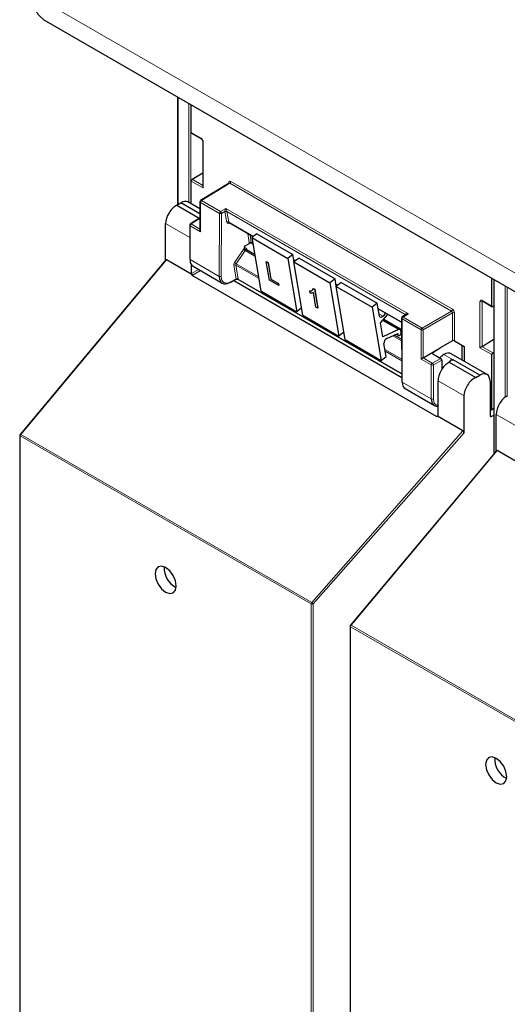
# Paper-space layout 'Blatt2' of a CAD drawing. Header units: millimetres. Extents: x 5 to 418, y 2 to 292.
# Tile 4 of 124: x 84 to 95, y 122 to 145. Entities that reach past the tile are written whole.
import ezdxf

# ---------------------------------------------------------------- set-up
doc = ezdxf.new("R2010")
doc.units = ezdxf.units.MM

psp = doc.layouts.new('Blatt2')

# ---------------------------------------------------------------- linework, layer by layer
at = {"color": 7, "linetype": 'Continuous', "lineweight": 18}
for p, q in [((84.1, 145.127), (97.246, 137.538)), ((87.432, 142.781), (87.432, 140.32)), ((87.682, 140.365), (87.682, 142.637)), ((87.728, 142.61), (87.728, 140.338)), ((87.734, 141.97), (87.96, 141.84)), ((88.008, 141.758), (88.008, 140.698)), ((88.008, 140.698), (87.734, 140.856)), ((87.757, 140.896), (87.998, 140.757)), ((88.641, 140.849), (93.719, 137.917)), ((88.617, 140.808), (87.968, 140.407)), ((88.594, 140.805), (88.594, 140.821)), ((93.696, 137.876), (88.617, 140.808)), ((87.968, 140.407), (88.404, 140.155)), ((88.381, 140.114), (87.945, 140.366)), ((87.945, 140.366), (87.945, 139.695)), ((88.404, 140.155), (88.53, 140.228)), ((88.507, 140.16), (88.427, 140.114)), ((88.548, 139.91), (88.507, 140.152)), ((88.53, 140.228), (92.71, 137.815)), ((92.641, 137.797), (88.554, 140.156)), ((88.554, 140.156), (88.594, 139.914)), ((87.918, 139.987), (87.733, 139.872)), ((88.377, 138.67), (88.381, 140.114)), ((88.427, 140.114), (88.424, 138.67)), ((87.7, 139.562), (87.149, 139.88)), ((87.709, 139.832), (87.709, 139.056)), ((87.945, 139.695), (87.709, 139.832)), ((87.733, 139.872), (87.935, 139.755)), ((88.621, 139.891), (88.579, 139.885)), ((88.594, 139.914), (89.159, 139.588)), ((89.065, 139.443), (89.03, 139.655)), ((89.082, 139.625), (89.112, 139.448)), ((88.729, 138.987), (88.931, 139.291)), ((88.969, 139.265), (88.767, 138.961)), ((88.969, 139.265), (89.194, 139.135)), ((89.007, 139.302), (89.011, 139.276)), ((89.112, 139.448), (89.145, 139.428)), ((87.172, 139.05), (83.827, 135.047)), ((87.709, 139.056), (88.377, 138.67)), ((89.177, 139.18), (89.186, 139.184)), ((90.084, 139.054), (90.126, 139.03)), ((87.744, 138.739), (87.903, 138.831)), ((87.95, 138.804), (87.755, 138.691)), ((88.765, 138.613), (88.712, 138.927)), ((89.278, 138.631), (88.759, 138.931)), ((88.759, 138.931), (88.811, 138.618)), ((88.767, 138.961), (89.272, 138.67)), ((88.635, 138.544), (88.765, 138.613)), ((88.812, 138.609), (92.559, 136.446)), ((94.678, 138.598), (94.678, 134.617)), ((91.05, 138.496), (91.092, 138.472)), ((94.928, 135.9), (94.928, 138.454)), ((94.975, 138.427), (94.975, 135.929)), ((94.399, 138.122), (94.626, 137.992)), ((92.017, 137.938), (92.555, 137.627)), ((94.352, 137.035), (94.352, 138.095)), ((94.414, 138.102), (94.399, 138.095)), ((94.399, 138.095), (94.399, 137.062)), ((92.037, 137.815), (92.13, 137.762)), ((92.15, 137.694), (92.556, 137.459)), ((92.565, 137.699), (92.569, 136.25)), ((93.001, 137.447), (92.565, 137.699)), ((92.71, 137.815), (92.588, 137.739)), ((92.588, 137.739), (93.024, 137.488)), ((92.643, 137.785), (92.641, 137.797)), ((93.024, 137.488), (93.696, 137.876)), ((93.72, 137.835), (93.047, 137.447)), ((93.72, 137.197), (93.72, 137.835)), ((93.766, 137.835), (93.766, 137.197)), ((92.121, 137.661), (92.484, 137.451)), ((93.001, 136.777), (93.001, 137.447)), ((93.047, 137.447), (93.047, 136.804)), ((92.355, 137.31), (92.557, 137.194)), ((92.441, 137.349), (92.473, 137.331)), ((92.556, 137.372), (92.543, 137.379)), ((92.175, 136.994), (92.558, 136.773)), ((93.937, 136.754), (93.937, 137.099)), ((94.626, 136.878), (94.352, 137.035)), ((94.398, 137.062), (94.648, 136.918)), ((92.558, 136.738), (92.181, 136.955)), ((93.236, 136.641), (93.001, 136.777)), ((93.047, 136.804), (93.259, 136.681)), ((93.259, 136.681), (93.452, 136.792)), ((93.271, 136.924), (93.271, 136.897)), ((93.525, 136.879), (93.737, 136.757)), ((93.236, 135.865), (93.236, 136.641)), ((93.475, 136.752), (93.283, 136.641)), ((93.283, 136.641), (93.283, 135.865)), ((92.569, 136.25), (93.236, 135.865)), ((93.986, 135.933), (93.39, 136.277)), ((94.626, 135.625), (94.669, 135.651)), ((93.354, 135.459), (93.39, 135.481)), ((94.585, 135.472), (94.609, 135.459)), ((95.274, 135.189), (94.723, 135.507)), ((90.485, 131.164), (83.814, 135.015)), ((83.814, 135.015), (83.814, 117.123)), ((83.827, 135.047), (90.498, 131.195)), ((90.498, 131.195), (93.962, 135.13)), ((93.986, 135.086), (90.532, 131.163)), ((94.746, 134.677), (91.401, 130.674)), ((90.485, 113.272), (90.485, 131.164)), ((90.532, 131.163), (90.532, 113.272)), ((91.401, 130.674), (98.072, 126.823)), ((98.059, 126.791), (91.388, 130.642)), ((91.388, 130.642), (91.388, 112.75))]:
    psp.add_line(p, q, dxfattribs=at)
at = {"color": 7, "linetype": 'Continuous', "lineweight": 25}
for p, q in [((84.359, 144.555), (97.505, 136.966)), ((87.422, 142.787), (87.422, 140.314)), ((87.734, 141.97), (87.734, 142.607)), ((87.741, 141.955), (87.967, 141.824)), ((87.998, 141.772), (87.998, 140.731)), ((87.734, 140.335), (87.734, 140.856)), ((87.757, 140.896), (87.998, 141.044)), ((88.601, 140.81), (87.951, 140.408)), ((87.935, 140.219), (87.66, 140.378)), ((87.935, 140.38), (87.935, 139.728)), ((87.407, 140.305), (87.496, 140.36)), ((87.407, 140.305), (87.935, 140)), ((87.935, 140.106), (87.496, 140.36)), ((87.901, 139.988), (87.715, 139.873)), ((87.935, 139.977), (87.918, 139.987)), ((87.149, 139.043), (87.149, 139.88)), ((87.7, 139.845), (87.7, 139.069)), ((88.601, 139.903), (89.154, 139.584)), ((89.239, 139.65), (89.123, 139.559)), ((89.123, 139.559), (89.328, 138.337)), ((89.123, 139.559), (89.948, 139.083)), ((89.239, 139.65), (90.064, 139.173)), ((89.071, 139.428), (88.948, 139.357)), ((88.948, 139.357), (88.955, 139.316)), ((88.955, 139.316), (88.955, 139.316)), ((89.187, 139.174), (89.001, 139.282)), ((89.118, 139.437), (89.146, 139.421)), ((87.153, 139.048), (83.812, 135.05)), ((87.752, 138.715), (87.172, 139.05)), ((90.064, 139.173), (89.948, 139.083)), ((89.948, 139.083), (90.153, 137.861)), ((90.092, 139.004), (90.064, 139.173)), ((90.085, 139.046), (90.121, 139.026)), ((90.205, 139.092), (90.089, 139.001)), ((90.205, 139.092), (91.03, 138.615)), ((87.744, 138.739), (87.744, 138.933)), ((87.777, 138.904), (88.447, 138.517)), ((89.453, 139.01), (89.454, 139.011)), ((89.525, 138.582), (89.453, 139.01)), ((89.453, 139.01), (89.496, 138.985)), ((89.454, 139.011), (89.497, 138.986)), ((89.496, 138.985), (89.497, 138.986)), ((89.496, 138.985), (89.559, 138.608)), ((89.497, 138.986), (89.561, 138.609)), ((90.089, 139.001), (90.914, 138.525)), ((90.294, 137.779), (90.089, 139.001)), ((93.354, 135.459), (87.755, 138.691)), ((88.628, 138.528), (88.773, 138.606)), ((88.805, 138.606), (92.559, 136.439)), ((89.739, 138.459), (89.525, 138.582)), ((89.559, 138.608), (89.561, 138.609)), ((89.559, 138.608), (89.731, 138.509)), ((89.561, 138.609), (89.732, 138.51)), ((91.03, 138.615), (90.914, 138.525)), ((91.059, 138.446), (91.03, 138.615)), ((94.626, 137.992), (94.626, 138.628)), ((94.669, 138.603), (94.669, 134.606)), ((92.559, 136.348), (88.708, 138.571)), ((89.731, 138.509), (89.732, 138.51)), ((89.731, 138.509), (89.739, 138.459)), ((89.732, 138.51), (89.74, 138.46)), ((89.739, 138.459), (89.74, 138.46)), ((90.535, 138.391), (90.536, 138.392)), ((90.535, 138.391), (90.563, 138.375)), ((90.536, 138.392), (90.564, 138.376)), ((90.563, 138.375), (90.564, 138.376)), ((90.563, 138.375), (90.635, 137.941)), ((90.564, 138.376), (90.636, 137.942)), ((90.914, 138.525), (91.119, 137.303)), ((91.052, 138.488), (91.087, 138.468)), ((91.172, 138.534), (91.056, 138.443)), ((91.056, 138.443), (91.881, 137.967)), ((91.26, 137.221), (91.056, 138.443)), ((91.172, 138.534), (91.997, 138.058)), ((89.328, 138.337), (90.153, 137.861)), ((90.453, 138.338), (90.454, 138.339)), ((90.461, 138.288), (90.453, 138.338)), ((90.592, 137.966), (90.536, 138.305)), ((90.265, 137.949), (90.153, 137.861)), ((90.635, 137.941), (90.592, 137.966)), ((90.635, 137.941), (90.636, 137.942)), ((91.997, 138.058), (91.881, 137.967)), ((91.881, 137.967), (92.085, 136.745)), ((92.046, 137.763), (91.997, 138.058)), ((92.018, 137.93), (92.555, 137.62)), ((94.406, 138.107), (94.632, 137.977)), ((94.669, 137.989), (94.648, 137.978)), ((90.294, 137.779), (91.119, 137.303)), ((92.072, 137.605), (92.243, 137.8)), ((92.19, 137.831), (92.13, 137.762)), ((92.519, 137.452), (92.133, 137.675)), ((92.146, 137.689), (92.556, 137.452)), ((92.555, 137.712), (92.559, 136.264)), ((92.66, 137.796), (92.571, 137.741)), ((92.126, 137.288), (92.072, 137.605)), ((92.484, 137.451), (92.126, 137.288)), ((91.232, 137.391), (91.119, 137.303)), ((91.26, 137.221), (92.085, 136.745)), ((92.216, 137.247), (92.468, 137.362)), ((92.557, 137.229), (92.389, 137.326)), ((92.431, 137.345), (92.483, 137.315)), ((92.468, 137.362), (92.473, 137.331)), ((92.542, 137.385), (92.536, 137.425)), ((92.556, 137.382), (92.541, 137.391)), ((94.399, 137.062), (94.669, 137.229)), ((92.201, 136.836), (92.152, 137.13)), ((93.047, 136.804), (93.441, 137.031)), ((93.271, 136.924), (93.441, 137.031)), ((93.72, 137.197), (93.441, 137.033)), ((93.441, 137.033), (93.441, 137.031)), ((93.766, 137.197), (93.992, 137.067)), ((93.947, 136.749), (93.947, 137.093)), ((93.992, 137.067), (93.992, 136.722)), ((92.085, 136.745), (92.201, 136.836)), ((93.271, 136.897), (93.452, 136.792)), ((94.515, 136.42), (93.694, 136.894)), ((94.626, 135.625), (94.626, 136.878)), ((94.648, 136.918), (94.669, 136.932)), ((93.475, 136.752), (93.475, 136.539)), ((93.647, 136.702), (93.631, 136.693)), ((93.647, 136.702), (94.253, 136.352)), ((93.706, 136.765), (93.729, 136.752)), ((93.729, 136.752), (93.737, 136.757)), ((94.345, 136.406), (93.737, 136.757)), ((94.253, 136.352), (94.345, 136.406)), ((92.637, 136.098), (93.306, 135.712)), ((93.39, 135.48), (93.39, 136.277)), ((94.585, 136.267), (94.585, 135.473)), ((93.986, 135.086), (93.986, 135.933)), ((94.619, 135.61), (94.669, 135.64)), ((93.962, 135.13), (93.382, 135.465)), ((94.602, 135.611), (94.585, 135.621)), ((94.609, 135.459), (94.669, 135.491)), ((94.723, 134.67), (94.723, 135.507)), ((83.804, 135.028), (83.804, 117.137)), ((94.727, 134.676), (91.386, 130.677)), ((95.326, 134.343), (94.746, 134.677)), ((91.378, 130.656), (91.378, 112.764))]:
    psp.add_line(p, q, dxfattribs=at)
at = {"color": 7, "linetype": 'Continuous', "lineweight": 25, "flags": 128}
for points in [[(92.13, 137.762), (92.117, 137.749), (92.104, 137.74), (92.09, 137.734), (92.077, 137.732), (92.066, 137.734), (92.057, 137.74), (92.05, 137.75), (92.046, 137.763)], [(92.473, 137.331), (92.478, 137.319), (92.487, 137.313), (92.5, 137.314), (92.514, 137.321), (92.527, 137.334), (92.537, 137.351), (92.542, 137.369), (92.542, 137.385)], [(87.149, 131.996), (87.056, 132.028), (86.977, 132.013), (86.925, 131.952), (86.906, 131.855), (86.925, 131.737), (86.977, 131.615), (87.056, 131.509), (87.149, 131.434), (87.243, 131.401), (87.322, 131.416), (87.374, 131.477), (87.393, 131.574), (87.374, 131.692), (87.322, 131.814), (87.243, 131.92), (87.149, 131.996)], [(94.724, 127.623), (94.63, 127.656), (94.551, 127.64), (94.499, 127.579), (94.48, 127.483), (94.499, 127.364), (94.551, 127.243), (94.63, 127.136), (94.724, 127.061), (94.817, 127.029), (94.896, 127.044), (94.948, 127.105), (94.967, 127.202), (94.948, 127.32), (94.896, 127.442), (94.817, 127.548), (94.724, 127.623)]]:
    psp.add_lwpolyline(points, dxfattribs=at)
at = {"color": 7, "linetype": 'Continuous', "lineweight": 18, "flags": 128}
for points in [[(83.812, 135.05), (83.813, 135.051), (83.815, 135.051), (83.818, 135.05), (83.822, 135.049), (83.827, 135.047)], [(91.386, 130.677), (91.387, 130.678), (91.389, 130.678), (91.393, 130.678), (91.396, 130.676), (91.401, 130.674)]]:
    psp.add_lwpolyline(points, dxfattribs=at)
at = {"color": 7, "linetype": 'Continuous', "lineweight": 18}
for centre, radius, start, end in [((84.716, 145.061), 0.62, 173.888, 234.7998), ((87.976, 141.838), 0.0161, 172.9606, 235.6794), ((88.015, 141.773), 0.0169, 186.7025, 245.4816), ((88.589, 140.851), 0.0514, 303.2297, 357.3477), ((88.586, 140.805), 0.0182, 19.2634, 64.3043), ((87.951, 140.381), 0.016, 184.1293, 247.1908), ((87.996, 140.364), 0.0514, 123.2297, 177.3477), ((87.959, 140.393), 0.0162, 53.4892, 117.3259), ((88.432, 140.112), 0.0514, 123.2297, 177.3477), ((88.375, 140.111), 0.0528, 3.4149, 56.4832), ((88.53, 140.115), 0.0504, 62.6429, 117.9178), ((88.534, 140.116), 0.0449, 63.9209, 126.4321), ((88.404, 140.16), 0.0512, 242.4759, 296.7416), ((87.716, 139.846), 0.016, 184.1293, 247.1908), ((87.761, 139.829), 0.0514, 123.2297, 177.3477), ((87.723, 139.859), 0.0162, 53.4892, 117.3259), ((88.574, 139.874), 0.0449, 63.9209, 126.4321), ((88.602, 139.881), 0.0238, 102.175, 169.771), ((89.189, 139.629), 0.425, 232.6804, 238.9253), ((89.018, 139.285), 0.0204, 123.7902, 182.0212), ((89.092, 139.407), 0.0449, 63.9209, 126.4321), ((88.739, 138.891), 0.0449, 63.9209, 126.4321), ((88.987, 139.325), 0.425, 232.6804, 238.9253), ((88.401, 138.716), 0.0512, 242.4759, 296.7416), ((88.792, 138.577), 0.0449, 63.9209, 126.4321), ((88.789, 138.575), 0.0408, 54.9274, 123.3475), ((88.618, 138.542), 0.0167, 303.6026, 5.3504), ((94.416, 138.121), 0.0165, 173.888, 234.7998), ((93.668, 137.919), 0.0514, 303.2297, 357.3477), ((94.376, 138.141), 0.0514, 242.6565, 296.7662), ((92.572, 137.714), 0.0164, 185.2459, 246.429), ((92.616, 137.697), 0.0514, 123.2297, 177.3477), ((92.578, 137.726), 0.0167, 54.4655, 116.3558), ((92.633, 137.784), 0.018, 17.5405, 64.455), ((92.631, 137.779), 0.0203, 30.4838, 61.6846), ((93.743, 137.789), 0.0514, 62.6565, 116.7662), ((93.052, 137.445), 0.0514, 123.2297, 177.3477), ((93.024, 137.493), 0.0514, 242.6565, 296.7662), ((92.995, 137.444), 0.0529, 3.5222, 56.4778), ((93.288, 136.639), 0.0514, 123.2297, 177.3477), ((93.26, 136.687), 0.0514, 242.6565, 296.7662), ((93.23, 136.637), 0.0529, 3.5222, 56.4778), ((93.26, 135.911), 0.0514, 242.6565, 296.7662), ((83.82, 135.03), 0.0165, 185.0787, 246.2415), ((83.865, 135.012), 0.0515, 138.52, 177.2636), ((90.537, 131.161), 0.0515, 138.52, 177.2636), ((90.509, 131.209), 0.0514, 242.6565, 296.7662), ((90.44, 131.1), 0.112, 34.6783, 58.7001), ((91.439, 130.64), 0.0515, 138.52, 177.2636), ((91.395, 130.657), 0.0165, 185.0787, 246.2415)]:
    psp.add_arc(centre, radius, start, end, dxfattribs=at)
at = {"color": 7, "linetype": 'Continuous', "lineweight": 25}
for centre, radius, start, end in [((87.969, 140.38), 0.0333, 121.7291, 180), ((87.733, 139.845), 0.0333, 121.7291, 180), ((87.716, 139.07), 0.016, 184.1293, 247.1908), ((88.621, 138.543), 0.0165, 233.6157, 292.9576), ((92.589, 137.713), 0.0333, 121.7318, 180.1525), ((92.502, 137.422), 0.0339, 4.7698, 122.1417), ((92.274, 137.139), 0.122, 118.1691, 184.1411), ((92.575, 136.265), 0.0164, 185.2459, 246.429), ((83.837, 135.028), 0.0333, 140.1152, 180), ((87.611, 131.981), 0.495, 176.4112, 243.5834), ((91.412, 130.656), 0.0333, 140.1152, 180), ((95.185, 127.609), 0.495, 176.4112, 243.5834)]:
    psp.add_arc(centre, radius, start, end, dxfattribs=at)
for centre, major_axis, ratio, start_param, end_param in [((87.758, 141.983), (0.0171, 0.0286), 0.587369, 2.36515, 3.150629), ((87.758, 140.869), (0.0171, 0.0286), 0.587369, 0.846713, 2.36515), ((88.031, 140.712), (-0.0236, 0.0408), 0.577335, 0.785358, 1.570756), ((87.496, 140.087), (0.162, 0.291), 0.567218, 6.274758, 7.060075), ((87.38, 140.018), (0.162, 0.291), 0.567218, 0.660989, 2.347686), ((87.918, 139.96), (-0.0167, 0.0289), 0.577206, 5.498021, 6.300635), ((87.969, 139.709), (-0.0236, 0.0408), 0.577335, 0.785358, 1.570756), ((87.172, 139.019), (-0.0148, 0.0325), 0.565458, 5.613623, 6.548363), ((87.941, 139.194), (0.163, 0.291), 0.568242, 2.348502, 3.133981), ((87.768, 138.726), (-0.0167, 0.0289), 0.577557, 0.785632, 1.615746), ((87.804, 138.747), (0.0505, 0.054), 0.359583, 2.484661, 3.225039), ((88.616, 138.804), (0.171, 0.286), 0.584752, 2.365594, 3.918937), ((94.649, 138.006), (0.0162, 0.0291), 0.567218, 2.347686, 3.866122), ((93.743, 137.183), (0.0333, 0.0008), 0.592198, 0.771607, 2.32495), ((94.376, 137.049), (0.0333, 0.0192), 0.00007, 0.837717, 2.356154), ((94.376, 137.076), (0.0333, 0.0016), 0.606667, 5.416362, 5.451269), ((93.024, 136.791), (0.0333, 0.0192), 0.00007, 0.802811, 2.356154), ((93.295, 136.911), (0.0333, 0.0005), 0.587275, 2.373339, 3.917956), ((93.525, 136.607), (0.163, 0.291), 0.568242, 0.777706, 1.182052), ((93.452, 136.765), (-0.0167, 0.0289), 0.577557, 3.927224, 5.497716), ((93.525, 136.607), (0.171, 0.286), 0.586378, 0.008105, 0.793422), ((94.649, 136.892), (0.0162, 0.0291), 0.567218, 0.82925, 2.347686), ((93.622, 136.415), (0.162, 0.291), 0.567218, 0.735275, 2.347686), ((93.714, 136.498), (0.162, 0.291), 0.566193, 0.810986, 1.231263), ((93.737, 136.484), (0.162, 0.291), 0.567218, 0.77689, 0.811796), ((94.225, 136.067), (0.171, 0.286), 0.587369, 0.678453, 2.36515), ((94.345, 136.133), (0.171, 0.286), 0.587369, 5.506743, 7.077539), ((92.801, 136.388), (0.162, 0.291), 0.569814, 2.347111, 3.13259), ((93.476, 135.999), (0.171, 0.286), 0.586378, 2.364218, 3.568607), ((94.954, 135.646), (0.162, 0.291), 0.567218, 0.660989, 2.347686), ((93.401, 135.515), (0.0487, 0.0552), 0.363623, 3.214844, 3.955221), ((93.366, 135.494), (-0.0167, 0.0289), 0.577206, 3.096806, 3.92692), ((94.609, 135.486), (0.0171, 0.0286), 0.587369, 2.36515, 3.918493), ((94.602, 135.638), (-0.0167, 0.0289), 0.577206, 2.356428, 3.92692), ((93.962, 135.099), (-0.0146, 0.0323), 0.574256, 4.046328, 5.609201), ((94.746, 134.647), (-0.0148, 0.0325), 0.565458, 5.613623, 6.548363)]:
    psp.add_ellipse(centre, major_axis=major_axis, ratio=ratio, start_param=start_param, end_param=end_param, dxfattribs=at)
at = {"color": 7, "linetype": 'Continuous', "lineweight": 18}
for centre, major_axis, ratio, start_param, end_param in [((87.96, 141.785), (-0.0333, 0.0578), 0.577908, 3.92875, 5.498633), ((88.641, 140.794), (-0.0333, 0.0578), 0.577206, 5.498021, 7.068512), ((88.617, 140.78), (-0.0158, 0.0294), 0.576503, 5.515406, 6.31802), ((88.531, 140.201), (0.0211, 0.0489), 0.234251, 1.089993, 2.663561), ((88.555, 140.188), (0.0344, 0.0571), 0.585558, 2.386902, 2.54121), ((88.531, 140.201), (-0.0202, 0.0487), 0.214465, 3.634049, 5.207618), ((88.578, 140.174), (0.0177, 0.0283), 0.593469, 2.398065, 2.552372), ((88.595, 139.945), (0.0344, 0.0571), 0.585558, 2.54121, 3.588407), ((88.618, 139.932), (0.0177, 0.0283), 0.593469, 2.552372, 3.163319), ((88.962, 139.266), (0.0344, 0.0571), 0.585558, 0.939456, 1.494012), ((88.961, 139.266), (0.0323, 0.0583), 0.568962, 5.662266, 7.184369), ((88.985, 139.252), (0.0177, 0.0283), 0.593469, 0.941753, 1.505175), ((88.985, 139.252), (0.0157, 0.0294), 0.560319, 6.263818, 7.183844), ((89.112, 139.479), (0.0344, 0.0571), 0.585558, 2.54121, 2.90933), ((89.136, 139.465), (0.0177, 0.0283), 0.593469, 2.552372, 3.163319), ((88.76, 138.962), (0.0344, 0.0571), 0.585558, 1.494012, 2.54121), ((88.783, 138.948), (0.0177, 0.0283), 0.593469, 1.505175, 2.552372), ((88.639, 138.79), (0.155, 0.257), 0.585558, 2.366677, 3.92002), ((88.741, 138.627), (-0.0241, 0.0247), 0.35216, 3.652218, 3.840823), ((88.79, 138.653), (0.0212, 0.0476), 0.236756, 2.827209, 3.438277), ((88.79, 138.653), (-0.0197, 0.0482), 0.23661, 2.84514, 3.456086), ((88.764, 138.645), (-0.0408, 0.0535), 0.467927, 3.678044, 3.866649), ((94.4, 138.068), (-0.0333, 0.0578), 0.576853, 5.499542, 7.069425), ((93.719, 137.862), (-0.0333, 0.0577), 0.577557, 3.927224, 5.497716), ((94.423, 138.081), (-0.0183, 0.028), 0.55464, 6.20273, 7.03952), ((92.71, 137.788), (0.0697, -0.0149), 0.370375, 1.655752, 3.22932), ((92.663, 137.815), (0.0157, 0.0294), 0.560319, 2.356971, 2.511278), ((92.71, 137.788), (0.0692, 0.017), 0.370371, 1.485914, 2.288556), ((93.696, 137.849), (-0.0167, 0.0289), 0.598058, 3.927226, 5.497718), ((93.499, 135.985), (0.154, 0.257), 0.587369, 2.36515, 3.406946)]:
    psp.add_ellipse(centre, major_axis=major_axis, ratio=ratio, start_param=start_param, end_param=end_param, dxfattribs=at)
at = {"color": 7, "linetype": 'Continuous', "lineweight": 25}
for points, knots in [([(87.967, 141.824), (87.969, 141.823), (87.974, 141.82), (87.982, 141.812), (87.989, 141.801), (87.994, 141.789), (87.997, 141.779), (87.998, 141.774), (87.998, 141.772)], [0, 0, 0, 0, 0.161224, 0.32474, 0.503515, 0.690992, 0.858324, 1, 1, 1, 1]), ([(88.604, 140.812), (88.604, 140.812), (88.604, 140.813), (88.602, 140.81), (88.601, 140.81), (88.601, 140.81)], [0, 0, 0, 0, 0.234585, 0.918463, 1, 1, 1, 1]), ([(88.597, 139.904), (88.597, 139.904), (88.598, 139.904), (88.6, 139.903), (88.601, 139.903)], [0, 0, 0, 0, 0.523722, 1, 1, 1, 1]), ([(88.955, 139.316), (88.956, 139.313), (88.957, 139.307), (88.962, 139.298), (88.969, 139.288), (88.975, 139.282), (88.98, 139.279), (88.981, 139.278), (88.982, 139.278)], [0, 0, 0, 0, 0.214711, 0.429422, 0.644123, 0.858848, 0.965995, 1, 1, 1, 1]), ([(89.001, 139.282), (89, 139.282), (88.998, 139.283), (88.997, 139.286), (88.997, 139.285), (88.997, 139.285)], [0, 0, 0, 0, 0.223305, 0.977467, 1, 1, 1, 1]), ([(89.114, 139.438), (89.112, 139.438), (89.102, 139.438), (89.087, 139.435), (89.076, 139.43), (89.071, 139.428)], [0, 0, 0, 0, 0.142295, 0.638048, 1, 1, 1, 1]), ([(89.114, 139.438), (89.114, 139.438), (89.114, 139.438), (89.117, 139.438), (89.118, 139.437), (89.118, 139.437)], [0, 0, 0, 0, 0.066112, 0.770891, 1, 1, 1, 1]), ([(88.774, 138.606), (88.776, 138.607), (88.782, 138.61), (88.792, 138.61), (88.8, 138.609), (88.804, 138.607), (88.804, 138.607)], [0, 0, 0, 0, 0.22684, 0.616821, 0.995683, 1, 1, 1, 1]), ([(90.453, 138.338), (90.474, 138.341), (90.51, 138.346), (90.527, 138.377), (90.535, 138.391)], [0, 0, 0, 0, 0.560204, 1, 1, 1, 1]), ([(90.454, 138.339), (90.475, 138.341), (90.503, 138.343), (90.517, 138.365), (90.52, 138.37)], [0, 0, 0, 0, 0.763818, 1, 1, 1, 1]), ([(90.536, 138.305), (90.524, 138.298), (90.503, 138.287), (90.474, 138.287), (90.461, 138.288)], [0, 0, 0, 0, 0.559755, 1, 1, 1, 1]), ([(94.402, 138.109), (94.402, 138.109), (94.403, 138.109), (94.405, 138.108), (94.406, 138.107)], [0, 0, 0, 0, 0.59177, 1, 1, 1, 1]), ([(93.706, 136.765), (93.706, 136.765), (93.706, 136.765), (93.706, 136.765), (93.706, 136.764), (93.703, 136.76), (93.692, 136.747), (93.675, 136.727), (93.655, 136.71), (93.647, 136.702)], [0, 0, 0, 0, 0.001889, 0.004446, 0.011168, 0.040889, 0.158687, 0.629671, 1, 1, 1, 1])]:
    psp.add_open_spline(points, degree=3, knots=knots, dxfattribs=at)

doc.saveas('drawing.dxf')
